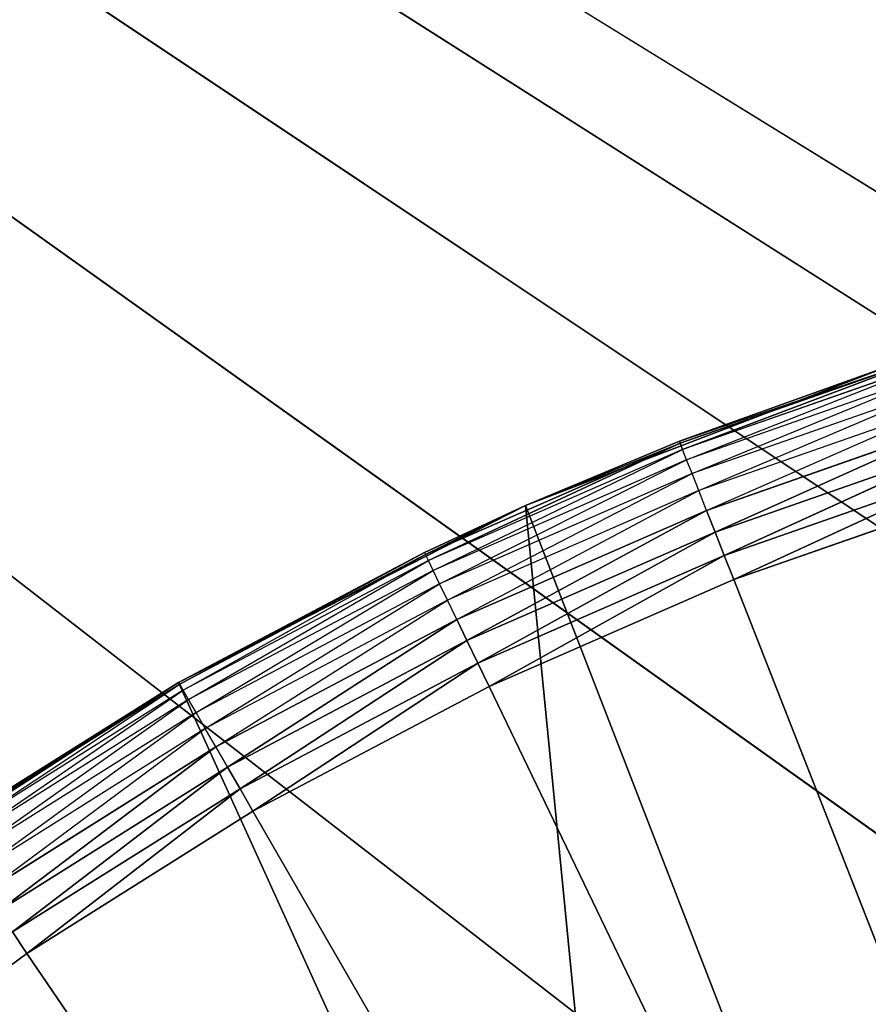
# Model space of a CAD drawing. Extents: x 0.1 to 17.7, y 0.1 to 17.7.
# Tile 245 of 256: x 1.325 to 1.439, y 16.572 to 16.704. Entities that reach past the tile are written whole.
import ezdxf

# ---------------------------------------------------------------- set-up
doc = ezdxf.new("R2010")
doc.units = 0
doc.header["$LTSCALE"] = 2.54
doc.layers.get('0').update_dxf_attribs({"color": 13, "linetype": 'CONTINUOUS'})

# ---------------------------------------------------------------- blocks, each defined once
blk = doc.blocks.new('KOSZ_NA__MIECI_Z_POKRYWK__')
at = {"color": 0}
for p, q in [((1.47706, 16.51102, 10.5), (0.54677, 17.23213, 10.5)), ((0.54677, 17.23213, 10.5), (1.53599, 16.52681, 10.5)), ((0.54677, 17.23213, 10.5), (1.53599, 16.52681, 10.5)), ((0.54677, 17.23213, 10.5), (1.59676, 16.53213, 10.5)), ((1.71647, 16.51102, 10.5), (0.54677, 17.23213, 10.5)), ((1.71647, 16.51102, 10.5), (0.54677, 17.23213, 10.5)), ((1.65754, 16.52681, 10.5), (0.54677, 17.23213, 10.5)), ((1.65754, 16.52681, 10.5), (0.54677, 17.23213, 10.5)), ((0.54677, 17.23213, 10.5), (1.59676, 16.53213, 10.5)), ((1.47706, 16.51102, 10.5), (0.54677, 17.23213, 10.5)), ((1.47706, 16.51102, 10.6), (0.54677, 17.23213, 10.6)), ((1.47706, 16.51102, 10.6), (0.54677, 17.23213, 10.6)), ((1.53599, 16.52681, 10.6), (0.54677, 17.23213, 10.6)), ((1.59676, 16.53213, 10.6), (0.54677, 17.23213, 10.6)), ((1.53599, 16.52681, 10.6), (0.54677, 17.23213, 10.6)), ((1.59676, 16.53213, 10.6), (0.54677, 17.23213, 10.6)), ((1.65754, 16.52681, 10.6), (0.54677, 17.23213, 10.6)), ((1.65754, 16.52681, 10.6), (0.54677, 17.23213, 10.6)), ((1.41409, 16.64757, 10.32), (1.44948, 16.65963, 10.31653)), ((1.44948, 16.65963, 10.31653), (1.41421, 16.64728, 10.31653)), ((1.44948, 16.65963, 10.31653), (1.41421, 16.64728, 10.31653)), ((1.41453, 16.64644, 10.31316), (1.44948, 16.65963, 10.31653)), ((1.41453, 16.64644, 10.31316), (1.44948, 16.65963, 10.31653)), ((1.44974, 16.65876, 10.31316), (1.41453, 16.64644, 10.31316)), ((1.41507, 16.64507, 10.31), (1.44974, 16.65876, 10.31316)), ((1.3934, 16.6389, 10.5), (1.44226, 16.65766, 10.5)), ((1.3934, 16.6389, 10.5), (1.44226, 16.65766, 10.5)), ((1.44226, 16.65766, 10.32), (1.41409, 16.64757, 10.32)), ((1.41409, 16.64757, 10.32), (1.44226, 16.65766, 10.5)), ((1.41409, 16.64757, 10.32), (1.44226, 16.65766, 10.5)), ((1.45018, 16.65736, 10.31), (1.41507, 16.64507, 10.31)), ((1.4158, 16.64321, 10.30714), (1.45018, 16.65736, 10.31)), ((1.45077, 16.65545, 10.30714), (1.4158, 16.64321, 10.30714)), ((1.4167, 16.64092, 10.30468), (1.45077, 16.65545, 10.30714)), ((1.45149, 16.65309, 10.30468), (1.4167, 16.64092, 10.30468)), ((1.41775, 16.63826, 10.30268), (1.45149, 16.65309, 10.30468)), ((1.45233, 16.65036, 10.30268), (1.41775, 16.63826, 10.30268)), ((1.4189, 16.63532, 10.30121), (1.45233, 16.65036, 10.30268)), ((1.4189, 16.63532, 10.30121), (1.45233, 16.65036, 10.30268)), ((1.41421, 16.64728, 10.31653), (1.37995, 16.63234, 10.31653)), ((1.41421, 16.64728, 10.31653), (1.37995, 16.63234, 10.31653)), ((1.38035, 16.63153, 10.31316), (1.41421, 16.64728, 10.31653)), ((1.38035, 16.63153, 10.31316), (1.41421, 16.64728, 10.31653)), ((1.41409, 16.64757, 10.32), (1.3934, 16.6389, 10.5)), ((1.41409, 16.64757, 10.32), (1.3934, 16.6389, 10.32)), ((1.41409, 16.64757, 10.32), (1.3934, 16.6389, 10.5)), ((1.3934, 16.6389, 10.32), (1.41421, 16.64728, 10.31653)), ((1.41409, 16.64757, 10.32), (1.41421, 16.64728, 10.31653)), ((1.41453, 16.64644, 10.31316), (1.41421, 16.64728, 10.31653)), ((1.41453, 16.64644, 10.31316), (1.41421, 16.64728, 10.31653)), ((1.45327, 16.64734, 10.30121), (1.4189, 16.63532, 10.30121)), ((1.45327, 16.64734, 10.30121), (1.4189, 16.63532, 10.30121)), ((1.42013, 16.63218, 10.3003), (1.45327, 16.64734, 10.30121)), ((1.42013, 16.63218, 10.3003), (1.45327, 16.64734, 10.30121)), ((1.41453, 16.64644, 10.31316), (1.38035, 16.63153, 10.31316)), ((1.38099, 16.6302, 10.31), (1.41453, 16.64644, 10.31316)), ((1.41507, 16.64507, 10.31), (1.41453, 16.64644, 10.31316)), ((1.41507, 16.64507, 10.31), (1.38099, 16.6302, 10.31)), ((1.38185, 16.6284, 10.30714), (1.41507, 16.64507, 10.31)), ((1.4158, 16.64321, 10.30714), (1.41507, 16.64507, 10.31)), ((1.4158, 16.64321, 10.30714), (1.38185, 16.6284, 10.30714)), ((1.38292, 16.62618, 10.30468), (1.4158, 16.64321, 10.30714)), ((1.4167, 16.64092, 10.30468), (1.4158, 16.64321, 10.30714)), ((1.45426, 16.64412, 10.3003), (1.42013, 16.63218, 10.3003)), ((1.45426, 16.64412, 10.3003), (1.42013, 16.63218, 10.3003)), ((1.4214, 16.62895, 10.3), (1.45426, 16.64412, 10.3003)), ((1.4214, 16.62895, 10.3), (1.45426, 16.64412, 10.3003)), ((1.4167, 16.64092, 10.30468), (1.38292, 16.62618, 10.30468)), ((1.38416, 16.62361, 10.30268), (1.4167, 16.64092, 10.30468)), ((1.41775, 16.63826, 10.30268), (1.4167, 16.64092, 10.30468)), ((1.4214, 16.62895, 10.3), (1.45528, 16.64081, 10.3)), ((1.4214, 16.62895, 10.3), (1.45528, 16.64081, 10.3)), ((1.34676, 16.61514, 10.5), (1.3934, 16.6389, 10.5)), ((1.34676, 16.61514, 10.5), (1.3934, 16.6389, 10.5)), ((1.3934, 16.6389, 10.32), (1.37982, 16.63261, 10.32)), ((1.37982, 16.63261, 10.32), (1.3934, 16.6389, 10.5)), ((1.37982, 16.63261, 10.32), (1.3934, 16.6389, 10.5)), ((1.3934, 16.6389, 10.32), (1.37995, 16.63234, 10.31653)), ((1.3934, 16.6389, 10.32), (1.3934, 16.6389, 10.5)), ((1.3934, 16.6389, 10.32), (1.3934, 16.6389, 10.5)), ((1.3934, 16.6389, 10.5), (1.44774, 16.49882, 10.5)), ((1.3934, 16.6389, 10.5), (1.44774, 16.49882, 10.5)), ((1.3934, 16.6389, 10.5), (1.40923, 16.47764, 10.5)), ((1.3934, 16.6389, 10.5), (1.40923, 16.47764, 10.5)), ((1.41775, 16.63826, 10.30268), (1.38416, 16.62361, 10.30268)), ((1.38553, 16.62076, 10.30121), (1.41775, 16.63826, 10.30268)), ((1.38553, 16.62076, 10.30121), (1.41775, 16.63826, 10.30268)), ((1.4189, 16.63532, 10.30121), (1.41775, 16.63826, 10.30268)), ((1.4189, 16.63532, 10.30121), (1.41775, 16.63826, 10.30268)), ((1.4189, 16.63532, 10.30121), (1.38553, 16.62076, 10.30121)), ((1.4189, 16.63532, 10.30121), (1.38553, 16.62076, 10.30121)), ((1.38699, 16.61772, 10.3003), (1.4189, 16.63532, 10.30121)), ((1.38699, 16.61772, 10.3003), (1.4189, 16.63532, 10.30121)), ((1.42013, 16.63218, 10.3003), (1.4189, 16.63532, 10.30121)), ((1.42013, 16.63218, 10.3003), (1.4189, 16.63532, 10.30121)), ((1.37982, 16.63261, 10.32), (1.34676, 16.61514, 10.5)), ((1.37982, 16.63261, 10.32), (1.34676, 16.61514, 10.32)), ((1.37982, 16.63261, 10.32), (1.34676, 16.61514, 10.5)), ((1.37982, 16.63261, 10.32), (1.34676, 16.61514, 10.32)), ((1.37982, 16.63261, 10.32), (1.34692, 16.61488, 10.31653)), ((1.37982, 16.63261, 10.32), (1.34692, 16.61488, 10.31653)), ((1.37995, 16.63234, 10.31653), (1.34692, 16.61488, 10.31653)), ((1.34737, 16.6141, 10.31316), (1.37995, 16.63234, 10.31653)), ((1.37982, 16.63261, 10.32), (1.37995, 16.63234, 10.31653)), ((1.38035, 16.63153, 10.31316), (1.37995, 16.63234, 10.31653)), ((1.38035, 16.63153, 10.31316), (1.34737, 16.6141, 10.31316)), ((1.3481, 16.61282, 10.31), (1.38035, 16.63153, 10.31316)), ((1.38099, 16.6302, 10.31), (1.38035, 16.63153, 10.31316)), ((1.42013, 16.63218, 10.3003), (1.38699, 16.61772, 10.3003)), ((1.42013, 16.63218, 10.3003), (1.38699, 16.61772, 10.3003)), ((1.3885, 16.6146, 10.3), (1.42013, 16.63218, 10.3003)), ((1.3885, 16.6146, 10.3), (1.42013, 16.63218, 10.3003)), ((1.4214, 16.62895, 10.3), (1.42013, 16.63218, 10.3003)), ((1.4214, 16.62895, 10.3), (1.42013, 16.63218, 10.3003)), ((1.38099, 16.6302, 10.31), (1.3481, 16.61282, 10.31)), ((1.3491, 16.61109, 10.30714), (1.38099, 16.6302, 10.31)), ((1.38185, 16.6284, 10.30714), (1.38099, 16.6302, 10.31)), ((1.38185, 16.6284, 10.30714), (1.3491, 16.61109, 10.30714)), ((1.35034, 16.60896, 10.30468), (1.38185, 16.6284, 10.30714)), ((1.38292, 16.62618, 10.30468), (1.38185, 16.6284, 10.30714)), ((1.3885, 16.6146, 10.3), (1.4214, 16.62895, 10.3)), ((1.3885, 16.6146, 10.3), (1.4214, 16.62895, 10.3)), ((1.59676, 16.18213, 10.3), (1.4214, 16.62895, 10.3)), ((1.59676, 16.18213, 10.3), (1.4214, 16.62895, 10.3)), ((1.38292, 16.62618, 10.30468), (1.35034, 16.60896, 10.30468)), ((1.35176, 16.60648, 10.30268), (1.38292, 16.62618, 10.30468)), ((1.38416, 16.62361, 10.30268), (1.38292, 16.62618, 10.30468)), ((1.38416, 16.62361, 10.30268), (1.35176, 16.60648, 10.30268)), ((1.35334, 16.60375, 10.30121), (1.38416, 16.62361, 10.30268)), ((1.35334, 16.60375, 10.30121), (1.38416, 16.62361, 10.30268)), ((1.38553, 16.62076, 10.30121), (1.38416, 16.62361, 10.30268)), ((1.38553, 16.62076, 10.30121), (1.38416, 16.62361, 10.30268)), ((1.38553, 16.62076, 10.30121), (1.35334, 16.60375, 10.30121)), ((1.38553, 16.62076, 10.30121), (1.35334, 16.60375, 10.30121)), ((1.35503, 16.60083, 10.3003), (1.38553, 16.62076, 10.30121)), ((1.35503, 16.60083, 10.3003), (1.38553, 16.62076, 10.30121)), ((1.38699, 16.61772, 10.3003), (1.38553, 16.62076, 10.30121)), ((1.38699, 16.61772, 10.3003), (1.38553, 16.62076, 10.30121)), ((1.38699, 16.61772, 10.3003), (1.35503, 16.60083, 10.3003)), ((1.38699, 16.61772, 10.3003), (1.35503, 16.60083, 10.3003)), ((1.35676, 16.59782, 10.3), (1.38699, 16.61772, 10.3003)), ((1.35676, 16.59782, 10.3), (1.38699, 16.61772, 10.3003)), ((1.3885, 16.6146, 10.3), (1.38699, 16.61772, 10.3003)), ((1.3885, 16.6146, 10.3), (1.38699, 16.61772, 10.3003)), ((1.30287, 16.58664, 10.5), (1.34676, 16.61514, 10.5)), ((1.30287, 16.58664, 10.5), (1.34676, 16.61514, 10.5)), ((1.34676, 16.61514, 10.32), (1.3151, 16.59525, 10.32)), ((1.3151, 16.59525, 10.32), (1.34676, 16.61514, 10.5)), ((1.3151, 16.59525, 10.32), (1.34676, 16.61514, 10.5)), ((1.34676, 16.61514, 10.32), (1.31528, 16.595, 10.31653)), ((1.34676, 16.61514, 10.32), (1.34676, 16.61514, 10.5)), ((1.34676, 16.61514, 10.32), (1.34676, 16.61514, 10.5)), ((1.34676, 16.61514, 10.5), (1.40923, 16.47764, 10.5)), ((1.34676, 16.61514, 10.5), (1.40923, 16.47764, 10.5)), ((1.34676, 16.61514, 10.32), (1.34692, 16.61488, 10.31653)), ((1.34692, 16.61488, 10.31653), (1.31528, 16.595, 10.31653)), ((1.31578, 16.59425, 10.31316), (1.34692, 16.61488, 10.31653)), ((1.34737, 16.6141, 10.31316), (1.31578, 16.59425, 10.31316)), ((1.31661, 16.59304, 10.31), (1.34737, 16.6141, 10.31316)), ((1.34737, 16.6141, 10.31316), (1.34692, 16.61488, 10.31653)), ((1.3481, 16.61282, 10.31), (1.34737, 16.6141, 10.31316)), ((1.35676, 16.59782, 10.3), (1.3885, 16.6146, 10.3)), ((1.35676, 16.59782, 10.3), (1.3885, 16.6146, 10.3)), ((1.3885, 16.6146, 10.3), (1.59676, 16.18213, 10.3)), ((1.3885, 16.6146, 10.3), (1.59676, 16.18213, 10.3)), ((1.3481, 16.61282, 10.31), (1.31661, 16.59304, 10.31)), ((1.31774, 16.59138, 10.30714), (1.3481, 16.61282, 10.31)), ((1.3491, 16.61109, 10.30714), (1.3481, 16.61282, 10.31)), ((1.3491, 16.61109, 10.30714), (1.31774, 16.59138, 10.30714)), ((1.31913, 16.58935, 10.30468), (1.3491, 16.61109, 10.30714)), ((1.35034, 16.60896, 10.30468), (1.3491, 16.61109, 10.30714)), ((1.35034, 16.60896, 10.30468), (1.31913, 16.58935, 10.30468)), ((1.32074, 16.58699, 10.30268), (1.35034, 16.60896, 10.30468)), ((1.35176, 16.60648, 10.30268), (1.35034, 16.60896, 10.30468)), ((1.35176, 16.60648, 10.30268), (1.32074, 16.58699, 10.30268)), ((1.32252, 16.58438, 10.30121), (1.35176, 16.60648, 10.30268)), ((1.32252, 16.58438, 10.30121), (1.35176, 16.60648, 10.30268)), ((1.35334, 16.60375, 10.30121), (1.35176, 16.60648, 10.30268)), ((1.35334, 16.60375, 10.30121), (1.35176, 16.60648, 10.30268)), ((1.35334, 16.60375, 10.30121), (1.32252, 16.58438, 10.30121)), ((1.35334, 16.60375, 10.30121), (1.32252, 16.58438, 10.30121)), ((1.32441, 16.58159, 10.3003), (1.35334, 16.60375, 10.30121)), ((1.32441, 16.58159, 10.3003), (1.35334, 16.60375, 10.30121)), ((1.35503, 16.60083, 10.3003), (1.35334, 16.60375, 10.30121)), ((1.35503, 16.60083, 10.3003), (1.35334, 16.60375, 10.30121)), ((1.35503, 16.60083, 10.3003), (1.32441, 16.58159, 10.3003)), ((1.35503, 16.60083, 10.3003), (1.32441, 16.58159, 10.3003)), ((1.32637, 16.57872, 10.3), (1.35503, 16.60083, 10.3003)), ((1.32637, 16.57872, 10.3), (1.35503, 16.60083, 10.3003)), ((1.35676, 16.59782, 10.3), (1.35503, 16.60083, 10.3003)), ((1.35676, 16.59782, 10.3), (1.35503, 16.60083, 10.3003)), ((1.32637, 16.57872, 10.3), (1.35676, 16.59782, 10.3)), ((1.32637, 16.57872, 10.3), (1.35676, 16.59782, 10.3)), ((1.35676, 16.59782, 10.3), (1.59676, 16.18213, 10.3)), ((1.35676, 16.59782, 10.3), (1.59676, 16.18213, 10.3)), ((1.32637, 16.57872, 10.3), (1.32441, 16.58159, 10.3003)), ((1.32637, 16.57872, 10.3), (1.32441, 16.58159, 10.3003)), ((1.29749, 16.55741, 10.3), (1.32637, 16.57872, 10.3)), ((1.29749, 16.55741, 10.3), (1.32637, 16.57872, 10.3)), ((1.59676, 16.18213, 10.3), (1.32637, 16.57872, 10.3)), ((1.59676, 16.18213, 10.3), (1.32637, 16.57872, 10.3))]:
    blk.add_line(p, q, dxfattribs=at)
mesh = blk.add_polyface(dxfattribs=at)
corners = [(8.50284, 8.81267, 31.6), (8.49676, 8.88213, 31.6), (0.29676, 17.48213, 31.6)]
mesh.append_faces([[corners[k] for k in face] for face in [(0, 1, 2)]], dxfattribs={"color": 0})
mesh = blk.add_polyface(dxfattribs=at)
corners = [(8.50284, 8.81267, 31.6), (0.29676, 17.48213, 31.6), (0.29676, 0.28213, 31.6)]
mesh.append_faces([[corners[k] for k in face] for face in [(0, 1, 2)]], dxfattribs={"color": 0})
mesh = blk.add_polyface(dxfattribs=at)
corners = [(8.50284, 8.95159, 31.6), (0.29676, 17.48213, 31.6), (8.49676, 8.88213, 31.6)]
mesh.append_faces([[corners[k] for k in face] for face in [(0, 1, 2)]], dxfattribs={"color": 0})
mesh = blk.add_polyface(dxfattribs=at)
corners = [(8.52089, 9.01894, 31.6), (0.29676, 17.48213, 31.6), (8.50284, 8.95159, 31.6)]
mesh.append_faces([[corners[k] for k in face] for face in [(0, 1, 2)]], dxfattribs={"color": 0})
mesh = blk.add_polyface(dxfattribs=at)
corners = [(8.55035, 9.08213, 31.6), (0.29676, 17.48213, 31.6), (8.52089, 9.01894, 31.6)]
mesh.append_faces([[corners[k] for k in face] for face in [(0, 1, 2)]], dxfattribs={"color": 0})
mesh = blk.add_polyface(dxfattribs=at)
corners = [(8.59035, 9.13924, 31.6), (0.29676, 17.48213, 31.6), (8.55035, 9.08213, 31.6)]
mesh.append_faces([[corners[k] for k in face] for face in [(0, 1, 2)]], dxfattribs={"color": 0})
mesh = blk.add_polyface(dxfattribs=at)
corners = [(8.63965, 9.18855, 31.6), (0.29676, 17.48213, 31.6), (8.59035, 9.13924, 31.6)]
mesh.append_faces([[corners[k] for k in face] for face in [(0, 1, 2)]], dxfattribs={"color": 0})
mesh = blk.add_polyface(dxfattribs=at)
corners = [(8.69676, 9.22854, 31.6), (0.29676, 17.48213, 31.6), (8.63965, 9.18855, 31.6)]
mesh.append_faces([[corners[k] for k in face] for face in [(0, 1, 2)]], dxfattribs={"color": 0})
mesh = blk.add_polyface(dxfattribs=at)
corners = [(8.75996, 9.25801, 31.6), (0.29676, 17.48213, 31.6), (8.69676, 9.22854, 31.6)]
mesh.append_faces([[corners[k] for k in face] for face in [(0, 1, 2)]], dxfattribs={"color": 0})
mesh = blk.add_polyface(dxfattribs=at)
corners = [(8.82731, 9.27605, 31.6), (0.29676, 17.48213, 31.6), (8.75996, 9.25801, 31.6)]
mesh.append_faces([[corners[k] for k in face] for face in [(0, 1, 2)]], dxfattribs={"color": 0})
mesh = blk.add_polyface(dxfattribs=at)
corners = [(17.49677, 17.48213, 31.6), (0.29676, 17.48213, 31.6), (8.82731, 9.27605, 31.6)]
mesh.append_faces([[corners[k] for k in face] for face in [(0, 1, 2)]], dxfattribs={"color": 0})
mesh = blk.add_polyface(dxfattribs=at)
corners = [(17.49677, 0.28213, 31.5), (0.29676, 0.28213, 31.5), (0.29676, 17.48213, 31.5)]
mesh.append_faces([[corners[k] for k in face] for face in [(0, 1, 2)]], dxfattribs={"color": 0})
mesh = blk.add_polyface(dxfattribs=at)
corners = [(17.49677, 0.28213, 31.5), (0.29676, 17.48213, 31.5), (17.49677, 17.48213, 31.5)]
mesh.append_faces([[corners[k] for k in face] for face in [(0, 1, 2)]], dxfattribs={"color": 0})
mesh = blk.add_polyface(dxfattribs=at)
corners = [(1.42176, 1.98524, 10.5), (1.37367, 1.95181, 10.5), (0.54677, 17.23213, 10.5)]
mesh.append_faces([[corners[k] for k in face] for face in [(0, 1, 2)]], dxfattribs={"color": 0})
mesh = blk.add_polyface(dxfattribs=at)
corners = [(1.47706, 2.01102, 10.5), (1.42176, 1.98524, 10.5), (0.54677, 17.23213, 10.5)]
mesh.append_faces([[corners[k] for k in face] for face in [(0, 1, 2)]], dxfattribs={"color": 0})
mesh = blk.add_polyface(dxfattribs=at)
corners = [(15.92177, 16.48524, 10.5), (15.87179, 16.45025, 10.5), (0.54677, 17.23213, 10.5)]
mesh.append_faces([[corners[k] for k in face] for face in [(0, 1, 2)]], dxfattribs={"color": 0})
mesh = blk.add_polyface(dxfattribs=at)
corners = [(15.87179, 16.45025, 10.5), (15.82865, 16.40711, 10.5), (0.54677, 17.23213, 10.5)]
mesh.append_faces([[corners[k] for k in face] for face in [(0, 1, 2)]], dxfattribs={"color": 0})
mesh = blk.add_polyface(dxfattribs=at)
corners = [(15.82865, 16.40711, 10.5), (15.79366, 16.35713, 10.5), (0.54677, 17.23213, 10.5)]
mesh.append_faces([[corners[k] for k in face] for face in [(0, 1, 2)]], dxfattribs={"color": 0})
mesh = blk.add_polyface(dxfattribs=at)
corners = [(15.79366, 16.35713, 10.5), (15.76787, 16.30184, 10.5), (0.54677, 17.23213, 10.5)]
mesh.append_faces([[corners[k] for k in face] for face in [(0, 1, 2)]], dxfattribs={"color": 0})
mesh = blk.add_polyface(dxfattribs=at)
corners = [(1.37367, 1.95181, 10.5), (1.32865, 1.90711, 10.5), (0.54677, 17.23213, 10.5)]
mesh.append_faces([[corners[k] for k in face] for face in [(0, 1, 2)]], dxfattribs={"color": 0})
mesh = blk.add_polyface(dxfattribs=at)
corners = [(1.32865, 1.90711, 10.5), (1.29366, 1.85713, 10.5), (0.54677, 17.23213, 10.5)]
mesh.append_faces([[corners[k] for k in face] for face in [(0, 1, 2)]], dxfattribs={"color": 0})
mesh = blk.add_polyface(dxfattribs=at)
corners = [(17.14677, 17.23213, 10.5), (16.03599, 16.52681, 10.5), (0.54677, 17.23213, 10.5)]
mesh.append_faces([[corners[k] for k in face] for face in [(0, 1, 2)]], dxfattribs={"color": 0})
mesh = blk.add_polyface(dxfattribs=at)
corners = [(16.03599, 16.52681, 10.5), (15.97706, 16.51102, 10.5), (0.54677, 17.23213, 10.5)]
mesh.append_faces([[corners[k] for k in face] for face in [(0, 1, 2)]], dxfattribs={"color": 0})
mesh = blk.add_polyface(dxfattribs=at)
corners = [(15.97706, 16.51102, 10.5), (15.92177, 16.48524, 10.5), (0.54677, 17.23213, 10.5)]
mesh.append_faces([[corners[k] for k in face] for face in [(0, 1, 2)]], dxfattribs={"color": 0})
mesh = blk.add_polyface(dxfattribs=at)
corners = [(1.47706, 2.01102, 10.5), (0.54677, 17.23213, 10.5), (1.26787, 16.06242, 10.5)]
mesh.append_faces([[corners[k] for k in face] for face in [(0, 1, 2)]], dxfattribs={"color": 0})
mesh = blk.add_polyface(dxfattribs=at)
corners = [(1.53599, 16.52681, 10.5), (1.47706, 16.51102, 10.5), (0.54677, 17.23213, 10.5)]
mesh.append_faces([[corners[k] for k in face] for face in [(0, 1, 2)]], dxfattribs={"color": 0})
mesh = blk.add_polyface(dxfattribs=at)
corners = [(1.59676, 16.53213, 10.5), (1.53599, 16.52681, 10.5), (0.54677, 17.23213, 10.5)]
mesh.append_faces([[corners[k] for k in face] for face in [(0, 1, 2)]], dxfattribs={"color": 0})
mesh = blk.add_polyface(dxfattribs=at)
corners = [(15.76787, 16.30184, 10.5), (1.71647, 16.51102, 10.5), (0.54677, 17.23213, 10.5)]
mesh.append_faces([[corners[k] for k in face] for face in [(0, 1, 2)]], dxfattribs={"color": 0})
mesh = blk.add_polyface(dxfattribs=at)
corners = [(1.71647, 16.51102, 10.5), (1.65754, 16.52681, 10.5), (0.54677, 17.23213, 10.5)]
mesh.append_faces([[corners[k] for k in face] for face in [(0, 1, 2)]], dxfattribs={"color": 0})
mesh = blk.add_polyface(dxfattribs=at)
corners = [(1.65754, 16.52681, 10.5), (1.59676, 16.53213, 10.5), (0.54677, 17.23213, 10.5)]
mesh.append_faces([[corners[k] for k in face] for face in [(0, 1, 2)]], dxfattribs={"color": 0})
mesh = blk.add_polyface(dxfattribs=at)
corners = [(1.47706, 16.51102, 10.5), (1.42176, 16.48524, 10.5), (0.54677, 17.23213, 10.5)]
mesh.append_faces([[corners[k] for k in face] for face in [(0, 1, 2)]], dxfattribs={"color": 0})
mesh = blk.add_polyface(dxfattribs=at)
corners = [(1.42176, 16.48524, 10.5), (1.37179, 16.45025, 10.5), (0.54677, 17.23213, 10.5)]
mesh.append_faces([[corners[k] for k in face] for face in [(0, 1, 2)]], dxfattribs={"color": 0})
mesh = blk.add_polyface(dxfattribs=at)
corners = [(1.37179, 16.45025, 10.5), (1.32865, 16.40711, 10.5), (0.54677, 17.23213, 10.5)]
mesh.append_faces([[corners[k] for k in face] for face in [(0, 1, 2)]], dxfattribs={"color": 0})
mesh = blk.add_polyface(dxfattribs=at)
corners = [(1.32865, 16.40711, 10.5), (1.29366, 16.35713, 10.5), (0.54677, 17.23213, 10.5)]
mesh.append_faces([[corners[k] for k in face] for face in [(0, 1, 2)]], dxfattribs={"color": 0})
mesh = blk.add_polyface(dxfattribs=at)
corners = [(1.32865, 16.40711, 10.6), (0.54677, 17.23213, 10.6), (1.29366, 16.35713, 10.6)]
mesh.append_faces([[corners[k] for k in face] for face in [(0, 1, 2)]], dxfattribs={"color": 0})
mesh = blk.add_polyface(dxfattribs=at)
corners = [(1.37179, 16.45025, 10.6), (0.54677, 17.23213, 10.6), (1.32865, 16.40711, 10.6)]
mesh.append_faces([[corners[k] for k in face] for face in [(0, 1, 2)]], dxfattribs={"color": 0})
mesh = blk.add_polyface(dxfattribs=at)
corners = [(1.32865, 1.90711, 10.6), (0.54677, 17.23213, 10.6), (1.29366, 1.85713, 10.6)]
mesh.append_faces([[corners[k] for k in face] for face in [(0, 1, 2)]], dxfattribs={"color": 0})
mesh = blk.add_polyface(dxfattribs=at)
corners = [(1.37179, 1.95025, 10.6), (0.54677, 17.23213, 10.6), (1.32865, 1.90711, 10.6)]
mesh.append_faces([[corners[k] for k in face] for face in [(0, 1, 2)]], dxfattribs={"color": 0})
mesh = blk.add_polyface(dxfattribs=at)
corners = [(1.42176, 1.98524, 10.6), (0.54677, 17.23213, 10.6), (1.37179, 1.95025, 10.6)]
mesh.append_faces([[corners[k] for k in face] for face in [(0, 1, 2)]], dxfattribs={"color": 0})
mesh = blk.add_polyface(dxfattribs=at)
corners = [(1.47706, 2.01102, 10.6), (0.54677, 17.23213, 10.6), (1.42176, 1.98524, 10.6)]
mesh.append_faces([[corners[k] for k in face] for face in [(0, 1, 2)]], dxfattribs={"color": 0})
mesh = blk.add_polyface(dxfattribs=at)
corners = [(1.42176, 16.48524, 10.6), (0.54677, 17.23213, 10.6), (1.37179, 16.45025, 10.6)]
mesh.append_faces([[corners[k] for k in face] for face in [(0, 1, 2)]], dxfattribs={"color": 0})
mesh = blk.add_polyface(dxfattribs=at)
corners = [(1.47706, 16.51102, 10.6), (0.54677, 17.23213, 10.6), (1.42176, 16.48524, 10.6)]
mesh.append_faces([[corners[k] for k in face] for face in [(0, 1, 2)]], dxfattribs={"color": 0})
mesh = blk.add_polyface(dxfattribs=at)
corners = [(1.53599, 16.52681, 10.6), (0.54677, 17.23213, 10.6), (1.47706, 16.51102, 10.6)]
mesh.append_faces([[corners[k] for k in face] for face in [(0, 1, 2)]], dxfattribs={"color": 0})
mesh = blk.add_polyface(dxfattribs=at)
corners = [(1.59676, 16.53213, 10.6), (0.54677, 17.23213, 10.6), (1.53599, 16.52681, 10.6)]
mesh.append_faces([[corners[k] for k in face] for face in [(0, 1, 2)]], dxfattribs={"color": 0})
mesh = blk.add_polyface(dxfattribs=at)
corners = [(1.65754, 16.52681, 10.6), (0.54677, 17.23213, 10.6), (1.59676, 16.53213, 10.6)]
mesh.append_faces([[corners[k] for k in face] for face in [(0, 1, 2)]], dxfattribs={"color": 0})
mesh = blk.add_polyface(dxfattribs=at)
corners = [(17.14677, 17.23213, 10.6), (0.54677, 17.23213, 10.6), (1.65754, 16.52681, 10.6)]
mesh.append_faces([[corners[k] for k in face] for face in [(0, 1, 2)]], dxfattribs={"color": 0})
mesh = blk.add_polyface(dxfattribs=at)
corners = [(1.47706, 2.01102, 10.6), (1.26787, 16.06242, 10.6), (0.54677, 17.23213, 10.6)]
mesh.append_faces([[corners[k] for k in face] for face in [(0, 1, 2)]], dxfattribs={"color": 0})
mesh = blk.add_polyface(dxfattribs=at)
corners = [(1.41409, 16.64757, 10.32), (1.44948, 16.65963, 10.31653), (1.41421, 16.64728, 10.31653)]
mesh.append_faces([[corners[k] for k in face] for face in [(0, 1, 2)]], dxfattribs={"color": 0})
mesh = blk.add_polyface(dxfattribs=at)
corners = [(1.44948, 16.65963, 10.31653), (1.41453, 16.64644, 10.31316), (1.41421, 16.64728, 10.31653)]
mesh.append_faces([[corners[k] for k in face] for face in [(0, 1, 2)]], dxfattribs={"color": 0})
mesh = blk.add_polyface(dxfattribs=at)
corners = [(1.44948, 16.65963, 10.31653), (1.44974, 16.65876, 10.31316), (1.41453, 16.64644, 10.31316)]
mesh.append_faces([[corners[k] for k in face] for face in [(0, 1, 2)]], dxfattribs={"color": 0})
mesh = blk.add_polyface(dxfattribs=at)
corners = [(1.44226, 16.65766, 10.5), (1.41409, 16.64757, 10.32), (1.3934, 16.6389, 10.5)]
mesh.append_faces([[corners[k] for k in face] for face in [(0, 1, 2)]], dxfattribs={"color": 0})
mesh = blk.add_polyface(dxfattribs=at)
corners = [(1.44774, 16.49882, 10.5), (1.44226, 16.65766, 10.5), (1.3934, 16.6389, 10.5)]
mesh.append_faces([[corners[k] for k in face] for face in [(0, 1, 2)]], dxfattribs={"color": 0})
mesh = blk.add_polyface(dxfattribs=at)
corners = [(1.44226, 16.65766, 10.5), (1.44226, 16.65766, 10.32), (1.41409, 16.64757, 10.32)]
mesh.append_faces([[corners[k] for k in face] for face in [(0, 1, 2)]], dxfattribs={"color": 0})
mesh = blk.add_polyface(dxfattribs=at)
corners = [(1.45233, 16.65036, 10.30268), (1.4189, 16.63532, 10.30121), (1.41775, 16.63826, 10.30268)]
mesh.append_faces([[corners[k] for k in face] for face in [(0, 1, 2)]], dxfattribs={"color": 0})
mesh = blk.add_polyface(dxfattribs=at)
corners = [(1.45327, 16.64734, 10.30121), (1.4189, 16.63532, 10.30121), (1.45233, 16.65036, 10.30268)]
mesh.append_faces([[corners[k] for k in face] for face in [(0, 1, 2)]], dxfattribs={"color": 0})
mesh = blk.add_polyface(dxfattribs=at)
corners = [(1.3934, 16.6389, 10.32), (1.41421, 16.64728, 10.31653), (1.37995, 16.63234, 10.31653)]
mesh.append_faces([[corners[k] for k in face] for face in [(0, 1, 2)]], dxfattribs={"color": 0})
mesh = blk.add_polyface(dxfattribs=at)
corners = [(1.41421, 16.64728, 10.31653), (1.38035, 16.63153, 10.31316), (1.37995, 16.63234, 10.31653)]
mesh.append_faces([[corners[k] for k in face] for face in [(0, 1, 2)]], dxfattribs={"color": 0})
mesh = blk.add_polyface(dxfattribs=at)
corners = [(1.41421, 16.64728, 10.31653), (1.41453, 16.64644, 10.31316), (1.38035, 16.63153, 10.31316)]
mesh.append_faces([[corners[k] for k in face] for face in [(0, 1, 2)]], dxfattribs={"color": 0})
mesh = blk.add_polyface(dxfattribs=at)
corners = [(1.3934, 16.6389, 10.5), (1.41409, 16.64757, 10.32), (1.3934, 16.6389, 10.32)]
mesh.append_faces([[corners[k] for k in face] for face in [(0, 1, 2)]], dxfattribs={"color": 0})
mesh = blk.add_polyface(dxfattribs=at)
corners = [(1.45327, 16.64734, 10.30121), (1.42013, 16.63218, 10.3003), (1.4189, 16.63532, 10.30121)]
mesh.append_faces([[corners[k] for k in face] for face in [(0, 1, 2)]], dxfattribs={"color": 0})
mesh = blk.add_polyface(dxfattribs=at)
corners = [(1.45426, 16.64412, 10.3003), (1.42013, 16.63218, 10.3003), (1.45327, 16.64734, 10.30121)]
mesh.append_faces([[corners[k] for k in face] for face in [(0, 1, 2)]], dxfattribs={"color": 0})
mesh = blk.add_polyface(dxfattribs=at)
corners = [(1.45426, 16.64412, 10.3003), (1.4214, 16.62895, 10.3), (1.42013, 16.63218, 10.3003)]
mesh.append_faces([[corners[k] for k in face] for face in [(0, 1, 2)]], dxfattribs={"color": 0})
mesh = blk.add_polyface(dxfattribs=at)
corners = [(1.45528, 16.64081, 10.3), (1.4214, 16.62895, 10.3), (1.45426, 16.64412, 10.3003)]
mesh.append_faces([[corners[k] for k in face] for face in [(0, 1, 2)]], dxfattribs={"color": 0})
mesh = blk.add_polyface(dxfattribs=at)
corners = [(1.59676, 16.18213, 10.3), (1.4214, 16.62895, 10.3), (1.45528, 16.64081, 10.3)]
mesh.append_faces([[corners[k] for k in face] for face in [(0, 1, 2)]], dxfattribs={"color": 0})
mesh = blk.add_polyface(dxfattribs=at)
corners = [(1.3934, 16.6389, 10.5), (1.37982, 16.63261, 10.32), (1.34676, 16.61514, 10.5)]
mesh.append_faces([[corners[k] for k in face] for face in [(0, 1, 2)]], dxfattribs={"color": 0})
mesh = blk.add_polyface(dxfattribs=at)
corners = [(1.40923, 16.47764, 10.5), (1.3934, 16.6389, 10.5), (1.34676, 16.61514, 10.5)]
mesh.append_faces([[corners[k] for k in face] for face in [(0, 1, 2)]], dxfattribs={"color": 0})
mesh = blk.add_polyface(dxfattribs=at)
corners = [(1.3934, 16.6389, 10.5), (1.3934, 16.6389, 10.32), (1.37982, 16.63261, 10.32)]
mesh.append_faces([[corners[k] for k in face] for face in [(0, 1, 2)]], dxfattribs={"color": 0})
mesh = blk.add_polyface(dxfattribs=at)
corners = [(1.44774, 16.49882, 10.5), (1.3934, 16.6389, 10.5), (1.40923, 16.47764, 10.5)]
mesh.append_faces([[corners[k] for k in face] for face in [(0, 1, 2)]], dxfattribs={"color": 0})
mesh = blk.add_polyface(dxfattribs=at)
corners = [(1.41775, 16.63826, 10.30268), (1.38553, 16.62076, 10.30121), (1.38416, 16.62361, 10.30268)]
mesh.append_faces([[corners[k] for k in face] for face in [(0, 1, 2)]], dxfattribs={"color": 0})
mesh = blk.add_polyface(dxfattribs=at)
corners = [(1.4189, 16.63532, 10.30121), (1.38553, 16.62076, 10.30121), (1.41775, 16.63826, 10.30268)]
mesh.append_faces([[corners[k] for k in face] for face in [(0, 1, 2)]], dxfattribs={"color": 0})
mesh = blk.add_polyface(dxfattribs=at)
corners = [(1.4189, 16.63532, 10.30121), (1.38699, 16.61772, 10.3003), (1.38553, 16.62076, 10.30121)]
mesh.append_faces([[corners[k] for k in face] for face in [(0, 1, 2)]], dxfattribs={"color": 0})
mesh = blk.add_polyface(dxfattribs=at)
corners = [(1.42013, 16.63218, 10.3003), (1.38699, 16.61772, 10.3003), (1.4189, 16.63532, 10.30121)]
mesh.append_faces([[corners[k] for k in face] for face in [(0, 1, 2)]], dxfattribs={"color": 0})
mesh = blk.add_polyface(dxfattribs=at)
corners = [(1.34676, 16.61514, 10.5), (1.37982, 16.63261, 10.32), (1.34676, 16.61514, 10.32)]
mesh.append_faces([[corners[k] for k in face] for face in [(0, 1, 2)]], dxfattribs={"color": 0})
mesh = blk.add_polyface(dxfattribs=at)
corners = [(1.37982, 16.63261, 10.32), (1.34692, 16.61488, 10.31653), (1.34676, 16.61514, 10.32)]
mesh.append_faces([[corners[k] for k in face] for face in [(0, 1, 2)]], dxfattribs={"color": 0})
mesh = blk.add_polyface(dxfattribs=at)
corners = [(1.37982, 16.63261, 10.32), (1.37995, 16.63234, 10.31653), (1.34692, 16.61488, 10.31653)]
mesh.append_faces([[corners[k] for k in face] for face in [(0, 1, 2)]], dxfattribs={"color": 0})
mesh = blk.add_polyface(dxfattribs=at)
corners = [(1.42013, 16.63218, 10.3003), (1.3885, 16.6146, 10.3), (1.38699, 16.61772, 10.3003)]
mesh.append_faces([[corners[k] for k in face] for face in [(0, 1, 2)]], dxfattribs={"color": 0})
mesh = blk.add_polyface(dxfattribs=at)
corners = [(1.4214, 16.62895, 10.3), (1.3885, 16.6146, 10.3), (1.42013, 16.63218, 10.3003)]
mesh.append_faces([[corners[k] for k in face] for face in [(0, 1, 2)]], dxfattribs={"color": 0})
mesh = blk.add_polyface(dxfattribs=at)
corners = [(1.59676, 16.18213, 10.3), (1.3885, 16.6146, 10.3), (1.4214, 16.62895, 10.3)]
mesh.append_faces([[corners[k] for k in face] for face in [(0, 1, 2)]], dxfattribs={"color": 0})
mesh = blk.add_polyface(dxfattribs=at)
corners = [(1.38416, 16.62361, 10.30268), (1.35334, 16.60375, 10.30121), (1.35176, 16.60648, 10.30268)]
mesh.append_faces([[corners[k] for k in face] for face in [(0, 1, 2)]], dxfattribs={"color": 0})
mesh = blk.add_polyface(dxfattribs=at)
corners = [(1.38553, 16.62076, 10.30121), (1.35334, 16.60375, 10.30121), (1.38416, 16.62361, 10.30268)]
mesh.append_faces([[corners[k] for k in face] for face in [(0, 1, 2)]], dxfattribs={"color": 0})
mesh = blk.add_polyface(dxfattribs=at)
corners = [(1.38553, 16.62076, 10.30121), (1.35503, 16.60083, 10.3003), (1.35334, 16.60375, 10.30121)]
mesh.append_faces([[corners[k] for k in face] for face in [(0, 1, 2)]], dxfattribs={"color": 0})
mesh = blk.add_polyface(dxfattribs=at)
corners = [(1.38699, 16.61772, 10.3003), (1.35503, 16.60083, 10.3003), (1.38553, 16.62076, 10.30121)]
mesh.append_faces([[corners[k] for k in face] for face in [(0, 1, 2)]], dxfattribs={"color": 0})
mesh = blk.add_polyface(dxfattribs=at)
corners = [(1.38699, 16.61772, 10.3003), (1.35676, 16.59782, 10.3), (1.35503, 16.60083, 10.3003)]
mesh.append_faces([[corners[k] for k in face] for face in [(0, 1, 2)]], dxfattribs={"color": 0})
mesh = blk.add_polyface(dxfattribs=at)
corners = [(1.3885, 16.6146, 10.3), (1.35676, 16.59782, 10.3), (1.38699, 16.61772, 10.3003)]
mesh.append_faces([[corners[k] for k in face] for face in [(0, 1, 2)]], dxfattribs={"color": 0})
mesh = blk.add_polyface(dxfattribs=at)
corners = [(1.34676, 16.61514, 10.5), (1.3151, 16.59525, 10.32), (1.30287, 16.58664, 10.5)]
mesh.append_faces([[corners[k] for k in face] for face in [(0, 1, 2)]], dxfattribs={"color": 0})
mesh = blk.add_polyface(dxfattribs=at)
corners = [(1.40923, 16.47764, 10.5), (1.34676, 16.61514, 10.5), (1.30287, 16.58664, 10.5)]
mesh.append_faces([[corners[k] for k in face] for face in [(0, 1, 2)]], dxfattribs={"color": 0})
mesh = blk.add_polyface(dxfattribs=at)
corners = [(1.34676, 16.61514, 10.5), (1.34676, 16.61514, 10.32), (1.3151, 16.59525, 10.32)]
mesh.append_faces([[corners[k] for k in face] for face in [(0, 1, 2)]], dxfattribs={"color": 0})
mesh = blk.add_polyface(dxfattribs=at)
corners = [(1.59676, 16.18213, 10.3), (1.35676, 16.59782, 10.3), (1.3885, 16.6146, 10.3)]
mesh.append_faces([[corners[k] for k in face] for face in [(0, 1, 2)]], dxfattribs={"color": 0})
mesh = blk.add_polyface(dxfattribs=at)
corners = [(1.35176, 16.60648, 10.30268), (1.32252, 16.58438, 10.30121), (1.32074, 16.58699, 10.30268)]
mesh.append_faces([[corners[k] for k in face] for face in [(0, 1, 2)]], dxfattribs={"color": 0})
mesh = blk.add_polyface(dxfattribs=at)
corners = [(1.35334, 16.60375, 10.30121), (1.32252, 16.58438, 10.30121), (1.35176, 16.60648, 10.30268)]
mesh.append_faces([[corners[k] for k in face] for face in [(0, 1, 2)]], dxfattribs={"color": 0})
mesh = blk.add_polyface(dxfattribs=at)
corners = [(1.35334, 16.60375, 10.30121), (1.32441, 16.58159, 10.3003), (1.32252, 16.58438, 10.30121)]
mesh.append_faces([[corners[k] for k in face] for face in [(0, 1, 2)]], dxfattribs={"color": 0})
mesh = blk.add_polyface(dxfattribs=at)
corners = [(1.35503, 16.60083, 10.3003), (1.32441, 16.58159, 10.3003), (1.35334, 16.60375, 10.30121)]
mesh.append_faces([[corners[k] for k in face] for face in [(0, 1, 2)]], dxfattribs={"color": 0})
mesh = blk.add_polyface(dxfattribs=at)
corners = [(1.35503, 16.60083, 10.3003), (1.32637, 16.57872, 10.3), (1.32441, 16.58159, 10.3003)]
mesh.append_faces([[corners[k] for k in face] for face in [(0, 1, 2)]], dxfattribs={"color": 0})
mesh = blk.add_polyface(dxfattribs=at)
corners = [(1.35676, 16.59782, 10.3), (1.32637, 16.57872, 10.3), (1.35503, 16.60083, 10.3003)]
mesh.append_faces([[corners[k] for k in face] for face in [(0, 1, 2)]], dxfattribs={"color": 0})
mesh = blk.add_polyface(dxfattribs=at)
corners = [(1.59676, 16.18213, 10.3), (1.32637, 16.57872, 10.3), (1.35676, 16.59782, 10.3)]
mesh.append_faces([[corners[k] for k in face] for face in [(0, 1, 2)]], dxfattribs={"color": 0})
mesh = blk.add_polyface(dxfattribs=at)
corners = [(1.37179, 16.45025, 10.5), (1.30287, 16.58664, 10.5), (1.2622, 16.5537, 10.5)]
mesh.append_faces([[corners[k] for k in face] for face in [(0, 1, 2)]], dxfattribs={"color": 0})
mesh = blk.add_polyface(dxfattribs=at)
corners = [(1.40923, 16.47764, 10.5), (1.30287, 16.58664, 10.5), (1.37179, 16.45025, 10.5)]
mesh.append_faces([[corners[k] for k in face] for face in [(0, 1, 2)]], dxfattribs={"color": 0})
mesh = blk.add_polyface(dxfattribs=at)
corners = [(1.32637, 16.57872, 10.3), (1.29749, 16.55741, 10.3), (1.32441, 16.58159, 10.3003)]
mesh.append_faces([[corners[k] for k in face] for face in [(0, 1, 2)]], dxfattribs={"color": 0})
mesh = blk.add_polyface(dxfattribs=at)
corners = [(1.59676, 16.18213, 10.3), (1.29749, 16.55741, 10.3), (1.32637, 16.57872, 10.3)]
mesh.append_faces([[corners[k] for k in face] for face in [(0, 1, 2)]], dxfattribs={"color": 0})

msp = doc.modelspace()

# ---------------------------------------------------------------- block references
at = {"color": 0}
msp.add_blockref('KOSZ_NA__MIECI_Z_POKRYWK__', (0, 0), dxfattribs=at)

doc.saveas('drawing.dxf')
